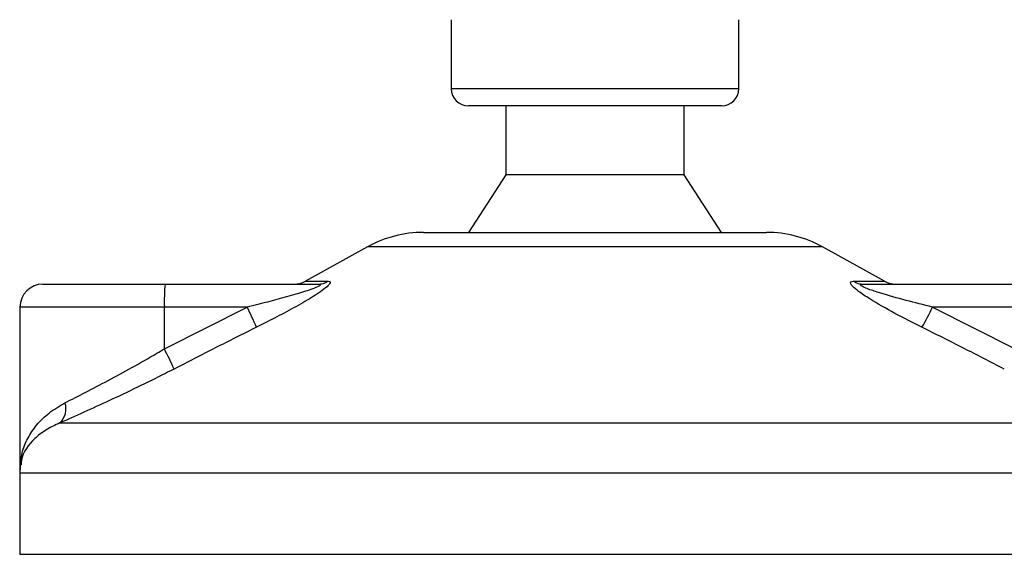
# Model space of a CAD drawing. Header units: millimetres. Extents: x 0 to 420, y 0 to 297.
# Tile 26 of 68: x 134.72 to 139.49, y 191.87 to 194.47. Entities that reach past the tile are written whole.
import ezdxf

# ---------------------------------------------------------------- set-up
doc = ezdxf.new("R2010")
doc.units = ezdxf.units.MM

msp = doc.modelspace()

# ---------------------------------------------------------------- linework, layer by layer
at = {"color": 7, "linetype": 'Continuous', "lineweight": 25}
for p, q in [((136.80826, 194.46977), (136.80826, 194.13495)), ((138.20332, 194.13495), (138.20332, 194.46977)), ((136.80826, 194.13495), (137.4816, 194.13495)), ((137.4816, 194.13495), (138.20332, 194.13495)), ((137.4845, 194.05125), (136.89196, 194.05125)), ((137.07332, 194.05125), (137.07332, 193.71644)), ((138.11961, 194.05125), (137.4845, 194.05125)), ((137.93826, 193.71644), (137.93826, 194.05125)), ((137.07332, 193.71644), (136.89196, 193.43742)), ((137.49079, 193.71644), (137.07332, 193.71644)), ((137.93826, 193.71644), (137.49079, 193.71644)), ((138.11961, 193.43742), (137.93826, 193.71644)), ((136.67346, 193.43742), (138.33812, 193.43742)), ((136.40309, 193.36755), (136.10108, 193.20029)), ((138.60848, 193.36755), (136.40309, 193.36755)), ((138.91049, 193.20029), (138.60848, 193.36755)), ((134.82851, 193.18631), (135.42105, 193.18631)), ((135.42105, 193.18631), (136.16195, 193.18631)), ((136.10108, 193.20029), (136.21176, 193.20029)), ((138.75882, 193.20029), (138.91049, 193.20029)), ((138.80705, 193.18631), (139.54795, 193.18631)), ((134.71691, 193.07471), (134.71691, 192.29486)), ((135.41718, 193.07471), (134.71691, 193.07471)), ((135.41718, 192.87194), (135.8186, 193.07471)), ((135.8186, 193.07471), (135.41718, 193.07471)), ((135.41718, 192.87194), (135.41718, 193.07471)), ((139.14265, 193.07471), (139.54408, 192.87194)), ((139.54408, 193.07471), (139.14265, 193.07471)), ((134.9104, 192.51264), (140.05913, 192.51264)), ((134.71567, 192.26856), (134.71567, 191.87496)), ((140.29423, 192.26856), (134.71567, 192.26856)), ((134.71567, 191.87496), (140.29591, 191.87496))]:
    msp.add_line(p, q, dxfattribs=at)
for centre, radius, start, end in [((136.89196, 194.13495), 0.0837, 180, 270), ((138.11961, 194.13495), 0.0837, 270, 0), ((136.67346, 192.8794), 0.55802, 90, 118.97971), ((138.33812, 192.8794), 0.55802, 61.02029, 90), ((134.82851, 193.07471), 0.1116, 90, 180), ((136.22454, 193.10258), 0.80784, 174.05026, 181.9769), ((136.04701, 193.29792), 0.1116, 270, 298.97971), ((136.16172, 193.28288), 0.09657, 270.13347, 301.2075), ((138.80737, 193.27763), 0.09131, 237.88298, 269.80326), ((138.96457, 193.29792), 0.1116, 241.02029, 270), ((134.63405, 192.46648), 1.33158, 22.54768, 27.17899), ((137.83734, 193.69827), 1.44661, 330.09662, 334.46582), ((134.30992, 192.27978), 1.25565, 23.1937, 28.13781), ((134.84776, 192.58066), 0.09247, 312.63789, 18.67569), ((134.99468, 192.26856), 0.27901, 171.40055, 180)]:
    msp.add_arc(centre, radius, start, end, dxfattribs=at)
for points, knots in [([(136.16195, 193.18631), (136.16481, 193.18623), (136.16943, 193.18609), (136.17346, 193.18478), (136.17451, 193.18277), (136.17191, 193.17981), (136.16662, 193.17646), (136.15351, 193.16993), (136.11639, 193.15594), (136.01989, 193.12632), (135.91491, 193.09872), (135.83598, 193.07904), (135.8186, 193.07471)], [0, 0, 0, 0, 0.0326282, 0.0525244, 0.0758401, 0.1000535, 0.1224526, 0.1468975, 0.2362249, 0.4244765, 0.873292, 1, 1, 1, 1]), ([(136.21176, 193.20029), (136.21588, 193.19972), (136.22419, 193.19858), (136.22095, 193.18826), (136.20468, 193.17145), (136.16589, 193.14231), (136.09776, 193.10043), (136.00965, 193.05157), (135.92999, 193.01021), (135.88116, 192.98575), (135.86384, 192.97708)], [0, 0, 0, 0, 0.0715734, 0.1443473, 0.2083354, 0.3096596, 0.4923301, 0.6911888, 0.8905251, 1, 1, 1, 1]), ([(139.09136, 192.97708), (139.04732, 192.9993), (138.95951, 193.0436), (138.85499, 193.10297), (138.78797, 193.14725), (138.75726, 193.17254), (138.74412, 193.1889), (138.74473, 193.19815), (138.75284, 193.20023), (138.75829, 193.20028), (138.75882, 193.20029)], [0, 0, 0, 0, 0.2791688, 0.5566156, 0.6991027, 0.7915598, 0.8614835, 0.9308082, 0.9932657, 1, 1, 1, 1]), ([(139.14265, 193.07471), (139.09983, 193.08549), (139.01375, 193.10715), (138.9093, 193.13615), (138.83974, 193.15875), (138.80927, 193.17086), (138.79779, 193.17726), (138.79362, 193.18078), (138.79261, 193.1832), (138.79517, 193.18533), (138.80005, 193.18612), (138.80476, 193.1863), (138.80652, 193.18631), (138.80705, 193.18631)], [0, 0, 0, 0, 0.3126385, 0.6283409, 0.7723225, 0.8532102, 0.8895986, 0.904004, 0.9304919, 0.9491875, 0.9821779, 0.994635, 1, 1, 1, 1]), ([(135.86384, 192.97708), (135.79733, 192.94377), (135.66373, 192.87687), (135.53083, 192.80859), (135.46409, 192.77431)], [0, 0, 0, 0, 0.4978543, 1, 1, 1, 1]), ([(139.49083, 192.77431), (139.42471, 192.8083), (139.29189, 192.87658), (139.15839, 192.94348), (139.09136, 192.97708)], [0, 0, 0, 0, 0.497852, 1, 1, 1, 1]), ([(134.93536, 192.61027), (134.96729, 192.62648), (135.03211, 192.65938), (135.14305, 192.7176), (135.26045, 192.78152), (135.35272, 192.83393), (135.40515, 192.86484), (135.41718, 192.87194)], [0, 0, 0, 0, 0.2283053, 0.4634776, 0.6938128, 0.9297437, 1, 1, 1, 1]), ([(135.46409, 192.77431), (135.45026, 192.76721), (135.39097, 192.73682), (135.28484, 192.68435), (135.15107, 192.62094), (135.02254, 192.5622), (134.94814, 192.52932), (134.9104, 192.51264)], [0, 0, 0, 0, 0.0699949, 0.2998887, 0.53536, 0.7642956, 1, 1, 1, 1]), ([(134.71896, 192.28512), (134.72012, 192.31274), (134.7223, 192.36438), (134.75228, 192.43801), (134.79571, 192.5033), (134.8551, 192.56328), (134.90838, 192.59448), (134.93536, 192.61027)], [0, 0, 0, 0, 0.22509807, 0.42087671, 0.62027617, 0.80772596, 1, 1, 1, 1]), ([(134.9104, 192.51264), (134.88677, 192.50163), (134.83905, 192.4794), (134.76909, 192.42229), (134.72602, 192.36404), (134.72283, 192.31961), (134.72212, 192.30975)], [0, 0, 0, 0, 0.2123614, 0.4290443, 0.8732781, 1, 1, 1, 1])]:
    msp.add_open_spline(points, degree=3, knots=knots, dxfattribs=at)

doc.saveas('drawing.dxf')
